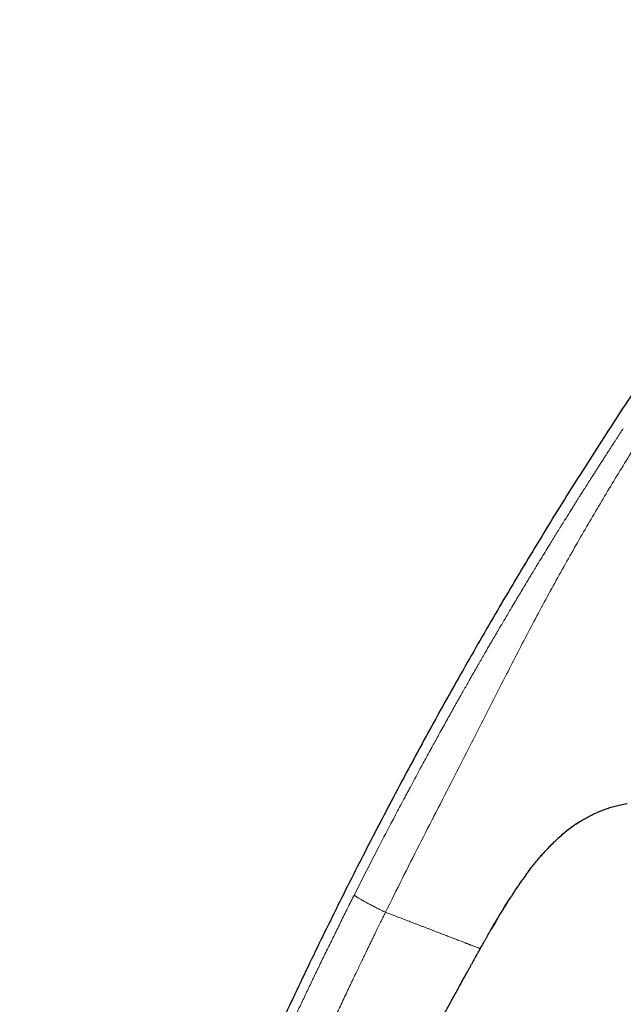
# Model space of a CAD drawing. Header units: millimetres. Extents: x 8 to 1110, y 12 to 672.
# Tile 3 of 58: x 127 to 161, y 617 to 672. Entities that reach past the tile are written whole.
import ezdxf

# ---------------------------------------------------------------- set-up
doc = ezdxf.new("R2010")
doc.units = ezdxf.units.MM

msp = doc.modelspace()

# ---------------------------------------------------------------- linework, layer by layer
at = {"color": 7, "linetype": 'Continuous', "lineweight": 30}
for p, q in [((158.376, 626.841), (158.393, 626.853)), ((156.505, 625.135), (156.57, 625.209)), ((153.109, 619.96), (153.109, 619.96))]:
    msp.add_line(p, q, dxfattribs=at)
for points, knots in [([(176.864, 671.597), (176.452, 671.09), (175.628, 670.075), (174.408, 668.543), (173.201, 667.006), (172.009, 665.462), (170.837, 663.921), (169.685, 662.383), (168.554, 660.849), (167.436, 659.309), (166.323, 657.753), (165.216, 656.179), (164.115, 654.589), (163.027, 652.993), (161.952, 651.391), (160.89, 649.783), (159.842, 648.168), (158.806, 646.548), (157.783, 644.921), (156.773, 643.288), (155.776, 641.649), (154.791, 640.004), (153.819, 638.352), (152.859, 636.695), (151.88, 634.976), (150.883, 633.195), (149.869, 631.351), (148.87, 629.499), (147.886, 627.64), (146.946, 625.831), (146.049, 624.074), (145.193, 622.369), (144.348, 620.657), (143.515, 618.94), (142.699, 617.227), (141.898, 615.518), (141.114, 613.813), (140.339, 612.103), (139.571, 610.376), (138.808, 608.63), (138.051, 606.867), (137.304, 605.098), (136.568, 603.324), (135.842, 601.543), (135.13, 599.756), (134.481, 598.092), (133.894, 596.552), (133.366, 595.138), (132.848, 593.72), (132.343, 592.298), (131.852, 590.881), (131.378, 589.468), (130.921, 588.059), (130.478, 586.647), (130.066, 585.28), (129.683, 583.961), (129.328, 582.689), (128.988, 581.414), (128.661, 580.135), (128.348, 578.854), (128.05, 577.568), (127.765, 576.28), (127.587, 575.418), (127.497, 574.987)], [0, 0, 0, 0, 0.017941, 0.035846, 0.053717, 0.071553, 0.089358, 0.106815, 0.124244, 0.141646, 0.159023, 0.176729, 0.194412, 0.212073, 0.229712, 0.247332, 0.264934, 0.282519, 0.300089, 0.317644, 0.335187, 0.352718, 0.370238, 0.38775, 0.405254, 0.424501, 0.443741, 0.462977, 0.48221, 0.501442, 0.518887, 0.536333, 0.553782, 0.571233, 0.58869, 0.605839, 0.622995, 0.640159, 0.65733, 0.674862, 0.692405, 0.709961, 0.72753, 0.745111, 0.762702, 0.7803, 0.7941, 0.807902, 0.821703, 0.835502, 0.849299, 0.862845, 0.876387, 0.889923, 0.903453, 0.91553, 0.927601, 0.93967, 0.951735, 0.9638, 0.975865, 0.987931, 1, 1, 1, 1]), ([(158.376, 626.841), (158.382, 626.845), (158.471, 626.909), (158.65, 627.023), (158.913, 627.183), (159.183, 627.331), (159.459, 627.468), (159.741, 627.592), (160.028, 627.704), (160.32, 627.802), (160.616, 627.888), (160.927, 627.962), (161.149, 628.008), (161.271, 628.025), (161.279, 628.026)], [0, 0, 0, 0, 0.0066999, 0.1040548, 0.2014265, 0.2987962, 0.3961643, 0.4935466, 0.590939, 0.6883286, 0.7857059, 0.8830641, 0.9920919, 1, 1, 1, 1]), ([(158.623, 627.004), (158.529, 626.943), (158.334, 626.816), (158.049, 626.606), (157.766, 626.38), (157.491, 626.143), (157.226, 625.897), (156.969, 625.641), (156.724, 625.383), (156.569, 625.208), (156.494, 625.122)], [0, 0, 0, 0, 0.117663, 0.244801, 0.371926, 0.499076, 0.626245, 0.753398, 0.880543, 1, 1, 1, 1]), ([(155.659, 624.08), (155.717, 624.158), (155.832, 624.312), (156.01, 624.541), (156.192, 624.768), (156.378, 624.991), (156.506, 625.137), (156.57, 625.209)], [0, 0, 0, 0, 0.199467, 0.399235, 0.599553, 0.800348, 1, 1, 1, 1]), ([(155.688, 624.119), (155.616, 624.021), (155.432, 623.771), (155.148, 623.359), (154.836, 622.888), (154.636, 622.569), (154.537, 622.411)], [0, 0, 0, 0, 0.177408, 0.452307, 0.727299, 1, 1, 1, 1]), ([(154.532, 622.403), (154.434, 622.243), (154.237, 621.923), (153.968, 621.468), (153.797, 621.172), (153.72, 621.039)], [0, 0, 0, 0, 0.354107, 0.711047, 1, 1, 1, 1]), ([(154.197, 621.853), (154.197, 621.854), (154.198, 621.854), (154.203, 621.863), (154.212, 621.878), (154.224, 621.898), (154.238, 621.922), (154.256, 621.952), (154.278, 621.989), (154.305, 622.033), (154.334, 622.08), (154.364, 622.129), (154.393, 622.178), (154.426, 622.232), (154.467, 622.298), (154.517, 622.379), (154.577, 622.474), (154.618, 622.541), (154.639, 622.574)], [0, 0, 0, 0, 0.09597, 0.191311, 0.28218, 0.347913, 0.410967, 0.471466, 0.529677, 0.586036, 0.641175, 0.682241, 0.723515, 0.765473, 0.808628, 0.868925, 0.933404, 1, 1, 1, 1]), ([(153.109, 619.96), (153.111, 619.963), (153.133, 620.003), (153.178, 620.083), (153.245, 620.202), (153.316, 620.329), (153.392, 620.464), (153.471, 620.603), (153.549, 620.74), (153.624, 620.871), (153.696, 620.996), (153.766, 621.118), (153.833, 621.235), (153.894, 621.341), (153.949, 621.434), (153.996, 621.515), (154.036, 621.583), (154.069, 621.64), (154.096, 621.686), (154.12, 621.727), (154.144, 621.767), (154.167, 621.805), (154.187, 621.839), (154.204, 621.868), (154.218, 621.89), (154.228, 621.907), (154.234, 621.917), (154.237, 621.922), (154.238, 621.923), (154.238, 621.923)], [0, 0, 0, 0, 0.003641, 0.043658, 0.087241, 0.133364, 0.183314, 0.234317, 0.28575, 0.332327, 0.378217, 0.422949, 0.466104, 0.507358, 0.540162, 0.571553, 0.601716, 0.623763, 0.645581, 0.667486, 0.689776, 0.720498, 0.752741, 0.78675, 0.827247, 0.870114, 0.91524, 0.962431, 1, 1, 1, 1]), ([(154.199, 621.856), (154.199, 621.856), (154.198, 621.855), (154.2, 621.858), (154.205, 621.867), (154.214, 621.882), (154.227, 621.902), (154.24, 621.925), (154.252, 621.945), (154.257, 621.954)], [0, 0, 0, 0, 0.008238, 0.219455, 0.422042, 0.615118, 0.754768, 0.888693, 1, 1, 1, 1]), ([(140.082, 593.092), (140.1, 593.136), (140.134, 593.219), (140.185, 593.341), (140.303, 593.626), (140.444, 593.963), (140.586, 594.301), (140.643, 594.439), (140.666, 594.491), (140.674, 594.51), (140.682, 594.529), (140.688, 594.546), (140.704, 594.582), (140.729, 594.642), (140.768, 594.734), (140.813, 594.84), (140.863, 594.96), (140.92, 595.093), (140.982, 595.241), (141.051, 595.402), (141.125, 595.577), (141.206, 595.766), (141.292, 595.968), (141.384, 596.181), (141.481, 596.407), (141.584, 596.646), (141.689, 596.889), (141.764, 597.062), (141.804, 597.155), (141.813, 597.175), (141.819, 597.19), (141.826, 597.205), (141.833, 597.22), (141.862, 597.287), (141.911, 597.401), (141.983, 597.565), (142.06, 597.742), (142.145, 597.937), (142.24, 598.152), (142.339, 598.377), (142.442, 598.612), (142.551, 598.857), (142.65, 599.081), (142.74, 599.282), (142.815, 599.452), (142.876, 599.588), (142.912, 599.668), (142.925, 599.698), (142.929, 599.707), (142.934, 599.717), (142.938, 599.726), (142.942, 599.735), (142.952, 599.758), (142.97, 599.797), (142.996, 599.856), (143.028, 599.926), (143.064, 600.007), (143.108, 600.106), (143.162, 600.224), (143.224, 600.364), (143.294, 600.519), (143.371, 600.689), (143.455, 600.874), (143.547, 601.075), (143.642, 601.285), (143.741, 601.503), (143.844, 601.728), (143.953, 601.965), (144.068, 602.215), (144.19, 602.479), (144.315, 602.75), (144.445, 603.028), (144.578, 603.314), (144.716, 603.611), (144.861, 603.92), (145.012, 604.24), (145.165, 604.565), (145.321, 604.894), (145.48, 605.227), (145.644, 605.57), (145.813, 605.923), (145.988, 606.286), (146.168, 606.66), (146.354, 607.043), (146.546, 607.436), (146.744, 607.839), (146.911, 608.18), (147.048, 608.456), (147.151, 608.665), (147.256, 608.877), (147.362, 609.09), (147.47, 609.306), (147.579, 609.524), (147.689, 609.745), (147.847, 610.059), (148.05, 610.461), (148.296, 610.946), (148.536, 611.418), (148.771, 611.877), (149, 612.323), (149.22, 612.748), (149.431, 613.153), (149.631, 613.537), (149.827, 613.911), (150.018, 614.273), (150.203, 614.624), (150.383, 614.963), (150.557, 615.291), (150.726, 615.608), (150.89, 615.914), (151.047, 616.207), (151.198, 616.487), (151.343, 616.754), (151.482, 617.011), (151.622, 617.268), (151.763, 617.526), (151.903, 617.783), (152.036, 618.026), (152.161, 618.254), (152.278, 618.467), (152.387, 618.664), (152.488, 618.847), (152.582, 619.015), (152.666, 619.166), (152.74, 619.3), (152.806, 619.418), (152.865, 619.525), (152.919, 619.62), (152.963, 619.701), (153.001, 619.767), (153.031, 619.821), (153.056, 619.867), (153.078, 619.905), (153.095, 619.935), (153.104, 619.952), (153.109, 619.96)], [0, 0, 0, 0, 0.004785, 0.009064, 0.013211, 0.035781, 0.045711, 0.050081, 0.050768, 0.051454, 0.052141, 0.052827, 0.053233, 0.05607, 0.059412, 0.063259, 0.067611, 0.072468, 0.077829, 0.083696, 0.090068, 0.096944, 0.104326, 0.112067, 0.120295, 0.12901, 0.138213, 0.146852, 0.14789, 0.148439, 0.148991, 0.149545, 0.150102, 0.150662, 0.156834, 0.162613, 0.168646, 0.176157, 0.184028, 0.192258, 0.200847, 0.209795, 0.219101, 0.22544, 0.231936, 0.237781, 0.240392, 0.240735, 0.241079, 0.241424, 0.241768, 0.242113, 0.242459, 0.24424, 0.246415, 0.248985, 0.251949, 0.255308, 0.259858, 0.264976, 0.270662, 0.276916, 0.283738, 0.291128, 0.299085, 0.306878, 0.315148, 0.323895, 0.33312, 0.342821, 0.353, 0.363115, 0.373661, 0.384637, 0.396045, 0.407883, 0.420153, 0.432115, 0.444461, 0.45719, 0.470302, 0.483797, 0.497675, 0.511936, 0.52658, 0.541608, 0.557018, 0.564725, 0.572526, 0.580418, 0.588403, 0.59648, 0.60465, 0.612912, 0.621266, 0.639932, 0.658127, 0.675852, 0.693106, 0.709889, 0.726202, 0.741152, 0.755683, 0.769796, 0.783491, 0.796768, 0.809626, 0.822065, 0.834087, 0.84569, 0.856874, 0.867452, 0.877626, 0.887397, 0.896764, 0.907098, 0.916893, 0.926147, 0.934861, 0.943034, 0.950536, 0.957517, 0.963976, 0.969915, 0.974861, 0.979377, 0.983462, 0.987117, 0.990341, 0.992698, 0.994757, 0.996516, 0.997976, 0.999138, 1, 1, 1, 1])]:
    msp.add_open_spline(points, degree=3, knots=knots, dxfattribs=at)
at = {"color": 8, "linetype": 'Continuous', "lineweight": 0}
for points, knots in [([(161.062, 648.88), (160.999, 648.783), (160.875, 648.593), (160.692, 648.313), (160.517, 648.043), (160.35, 647.785), (160.19, 647.538), (160.041, 647.306), (159.901, 647.088), (159.77, 646.885), (159.646, 646.692), (159.529, 646.508), (159.414, 646.328), (159.302, 646.153), (159.194, 645.983), (159.094, 645.825), (159.001, 645.68), (158.917, 645.547), (158.84, 645.426), (158.772, 645.317), (158.721, 645.237), (158.684, 645.179), (158.652, 645.129), (158.614, 645.067), (158.568, 644.995), (158.522, 644.922), (158.454, 644.813), (158.361, 644.667), (158.237, 644.469), (158.101, 644.252), (157.952, 644.014), (157.795, 643.761), (157.628, 643.493), (157.451, 643.209), (157.269, 642.914), (157.081, 642.61), (156.875, 642.274), (156.649, 641.906), (156.404, 641.504), (156.209, 641.183), (156.068, 640.95), (155.992, 640.825), (155.925, 640.714), (155.866, 640.616), (155.806, 640.517), (155.745, 640.416), (155.639, 640.24), (155.486, 639.985), (155.283, 639.647), (155.075, 639.297), (154.851, 638.92), (154.61, 638.514), (154.365, 638.098), (154.19, 637.8), (154.092, 637.633), (154.063, 637.583), (154.037, 637.539), (154.011, 637.494), (153.956, 637.401), (153.871, 637.254), (153.753, 637.052), (153.628, 636.838), (153.498, 636.613), (153.353, 636.362), (153.193, 636.086), (153.019, 635.783), (152.836, 635.464), (152.645, 635.13), (152.464, 634.813), (152.295, 634.516), (152.139, 634.241), (152.028, 634.045), (151.966, 633.934), (151.953, 633.911), (151.941, 633.891), (151.93, 633.871), (151.919, 633.851), (151.894, 633.806), (151.84, 633.71), (151.728, 633.512), (151.57, 633.23), (151.377, 632.886), (151.178, 632.527), (150.971, 632.155), (150.773, 631.797), (150.585, 631.455), (150.463, 631.233), (150.393, 631.105), (150.376, 631.076), (150.36, 631.046), (150.344, 631.017), (150.328, 630.988), (150.312, 630.958), (150.272, 630.885), (150.118, 630.604), (149.759, 629.943), (149.414, 629.303), (149.168, 628.845), (149.111, 628.737), (149.049, 628.622), (148.987, 628.504), (148.862, 628.271), (148.613, 627.802), (148.125, 626.877), (147.492, 625.664), (146.781, 624.281), (146.331, 623.392), (146.106, 622.947)], [0, 0, 0, 0, 0.0115951, 0.022749, 0.0334619, 0.0437337, 0.0535646, 0.0629547, 0.0714045, 0.0794625, 0.0871288, 0.0944033, 0.1012862, 0.1085056, 0.1152371, 0.1214808, 0.1272368, 0.132505, 0.1372856, 0.1415784, 0.1453835, 0.14683, 0.1484906, 0.1512905, 0.1541337, 0.1570204, 0.1599505, 0.1670291, 0.1743489, 0.1833776, 0.1927483, 0.202461, 0.2132469, 0.2244254, 0.2359964, 0.2479599, 0.260316, 0.2755037, 0.2912452, 0.3075406, 0.3131525, 0.3184786, 0.3222633, 0.3260943, 0.3299718, 0.3338956, 0.3378659, 0.3505718, 0.3637308, 0.3773428, 0.391408, 0.407699, 0.4245587, 0.4398658, 0.4422989, 0.4439722, 0.4456721, 0.4473987, 0.449152, 0.456541, 0.4643689, 0.4726359, 0.4813419, 0.4904869, 0.501591, 0.5132805, 0.5255553, 0.5384156, 0.5518613, 0.5620936, 0.5726408, 0.5835028, 0.5846792, 0.5854347, 0.5861924, 0.5869523, 0.5877144, 0.5884788, 0.5921126, 0.5987251, 0.6113398, 0.6244943, 0.6381887, 0.6524229, 0.667197, 0.6791573, 0.6914494, 0.6926095, 0.6937245, 0.6948395, 0.6959545, 0.6970694, 0.6981842, 0.6992991, 0.7054297, 0.7302961, 0.7746414, 0.778178, 0.7823397, 0.7867966, 0.7912533, 0.7957101, 0.8132182, 0.8444813, 0.9003061, 0.9501508, 1, 1, 1, 1]), ([(147.839, 621.982), (148.148, 622.604), (148.766, 623.847), (149.706, 625.704), (150.652, 627.554), (151.534, 629.268), (152.349, 630.85), (153.091, 632.303), (153.83, 633.761), (154.533, 635.145), (155.205, 636.455), (155.848, 637.687), (156.5, 638.913), (157.163, 640.131), (157.838, 641.344), (158.511, 642.531), (159.182, 643.691), (159.851, 644.825), (160.53, 645.955), (161.218, 647.082), (161.686, 647.83), (161.92, 648.205)], [0, 0, 0, 0, 0.069893, 0.139698, 0.209425, 0.2791, 0.333864, 0.388697, 0.443625, 0.498626, 0.545327, 0.59202, 0.638662, 0.685257, 0.731879, 0.7786, 0.82275, 0.866968, 0.911231, 0.955561, 1, 1, 1, 1]), ([(127.497, 574.987), (127.498, 574.988), (127.499, 574.99), (127.505, 575.006), (127.514, 575.031), (127.528, 575.066), (127.544, 575.108), (127.561, 575.155), (127.575, 575.192), (127.584, 575.214), (127.586, 575.221), (127.589, 575.228), (127.592, 575.235), (127.594, 575.242), (127.603, 575.266), (127.619, 575.307), (127.643, 575.371), (127.669, 575.441), (127.696, 575.516), (127.725, 575.597), (127.755, 575.679), (127.784, 575.763), (127.813, 575.847), (127.847, 575.944), (127.873, 576.022), (127.89, 576.074), (127.895, 576.089), (127.9, 576.103), (127.905, 576.118), (127.91, 576.132), (127.914, 576.147), (127.932, 576.2), (127.962, 576.293), (128.008, 576.435), (128.055, 576.584), (128.105, 576.742), (128.156, 576.907), (128.209, 577.079), (128.263, 577.26), (128.32, 577.448), (128.378, 577.644), (128.437, 577.848), (128.499, 578.059), (128.559, 578.267), (128.617, 578.471), (128.674, 578.672), (128.733, 578.882), (128.792, 579.092), (128.85, 579.302), (128.894, 579.458), (128.923, 579.565), (128.939, 579.621), (128.955, 579.678), (128.971, 579.735), (128.987, 579.793), (129.022, 579.922), (129.079, 580.127), (129.158, 580.414), (129.242, 580.716), (129.33, 581.032), (129.404, 581.299), (129.461, 581.503), (129.497, 581.634), (129.531, 581.754), (129.563, 581.869), (129.607, 582.026), (129.664, 582.226), (129.742, 582.502), (129.833, 582.82), (129.936, 583.182), (130.046, 583.559), (130.16, 583.952), (130.28, 584.36), (130.369, 584.659), (130.424, 584.844), (130.444, 584.909), (130.464, 584.975), (130.483, 585.041), (130.503, 585.105), (130.519, 585.16), (130.552, 585.268), (130.6, 585.427), (130.668, 585.65), (130.734, 585.868), (130.802, 586.09), (130.872, 586.313), (130.944, 586.547), (131.02, 586.79), (131.1, 587.043), (131.183, 587.307), (131.271, 587.58), (131.358, 587.851), (131.444, 588.119), (131.509, 588.317), (131.553, 588.453), (131.576, 588.524), (131.6, 588.595), (131.623, 588.665), (131.642, 588.726), (131.698, 588.895), (131.793, 589.18), (131.93, 589.592), (132.074, 590.018), (132.223, 590.458), (132.379, 590.912), (132.541, 591.379), (132.709, 591.86), (132.877, 592.333), (133.043, 592.799), (133.207, 593.256), (133.376, 593.723), (133.543, 594.181), (133.708, 594.628), (133.864, 595.047), (133.988, 595.381), (134.069, 595.595), (134.101, 595.682), (134.113, 595.714), (134.117, 595.725), (134.121, 595.735), (134.125, 595.745), (134.129, 595.755), (134.136, 595.775), (134.149, 595.809), (134.169, 595.861), (134.193, 595.925), (134.222, 596.004), (134.258, 596.098), (134.301, 596.21), (134.348, 596.336), (134.402, 596.477), (134.461, 596.631), (134.524, 596.797), (134.591, 596.972), (134.662, 597.157), (134.738, 597.355), (134.819, 597.565), (134.905, 597.788), (134.997, 598.023), (135.093, 598.27), (135.195, 598.53), (135.302, 598.803), (135.414, 599.088), (135.531, 599.385), (135.654, 599.695), (135.785, 600.023), (135.923, 600.369), (136.069, 600.733), (136.222, 601.111), (136.38, 601.503), (136.545, 601.908), (136.666, 602.203), (136.741, 602.386), (136.767, 602.45), (136.794, 602.515), (136.821, 602.58), (136.846, 602.642), (136.868, 602.695), (136.907, 602.79), (136.986, 602.981), (137.146, 603.367), (137.433, 604.058), (137.85, 605.054), (138.363, 606.265), (138.884, 607.479), (139.3, 608.436), (139.543, 608.99), (139.631, 609.191), (139.655, 609.246), (139.679, 609.301), (139.703, 609.357), (139.728, 609.412), (139.752, 609.467), (139.856, 609.702), (140.041, 610.121), (140.31, 610.727), (140.586, 611.345), (140.87, 611.975), (141.161, 612.618), (141.453, 613.259), (141.747, 613.899), (142.042, 614.538), (142.343, 615.187), (142.652, 615.846), (142.967, 616.516), (143.29, 617.196), (143.619, 617.886), (143.956, 618.587), (144.3, 619.298), (144.65, 620.015), (145.005, 620.738), (145.365, 621.466), (145.732, 622.204), (145.981, 622.698), (146.106, 622.947)], [0, 0, 0, 0, 0.00881, 0.017606, 0.026394, 0.035177, 0.042905, 0.050636, 0.057443, 0.058334, 0.059226, 0.060118, 0.06101, 0.061903, 0.062795, 0.069461, 0.075952, 0.082269, 0.088415, 0.094393, 0.100207, 0.105189, 0.110048, 0.114788, 0.120866, 0.121535, 0.122203, 0.122868, 0.12353, 0.12419, 0.124848, 0.125503, 0.131169, 0.136731, 0.142195, 0.147568, 0.15286, 0.158077, 0.163228, 0.168323, 0.17337, 0.17838, 0.183361, 0.188323, 0.192495, 0.196734, 0.201049, 0.205447, 0.209391, 0.213409, 0.214474, 0.215544, 0.21662, 0.217702, 0.218789, 0.219882, 0.224965, 0.230252, 0.235751, 0.241464, 0.247397, 0.250078, 0.252409, 0.254423, 0.256473, 0.25856, 0.262765, 0.267113, 0.273221, 0.279592, 0.286226, 0.293126, 0.300291, 0.307724, 0.308866, 0.310014, 0.311168, 0.312328, 0.313495, 0.31452, 0.315209, 0.319165, 0.322932, 0.32692, 0.330668, 0.334593, 0.338694, 0.342972, 0.347427, 0.352059, 0.356867, 0.361852, 0.366386, 0.371056, 0.372302, 0.373557, 0.374822, 0.376096, 0.377243, 0.378026, 0.385062, 0.392348, 0.399883, 0.407669, 0.415705, 0.42399, 0.432526, 0.441312, 0.44925, 0.457381, 0.465707, 0.474225, 0.481881, 0.489687, 0.49668, 0.499793, 0.50117, 0.501351, 0.501532, 0.501712, 0.501893, 0.502074, 0.502255, 0.502983, 0.503915, 0.505052, 0.506394, 0.508139, 0.510142, 0.512401, 0.514917, 0.51769, 0.520719, 0.52381, 0.52713, 0.530678, 0.534453, 0.538457, 0.54268, 0.547129, 0.551806, 0.556709, 0.561839, 0.567196, 0.57278, 0.578591, 0.584921, 0.5915, 0.598327, 0.605402, 0.612726, 0.620298, 0.621459, 0.622626, 0.623799, 0.624977, 0.62616, 0.627184, 0.627821, 0.631328, 0.637598, 0.648815, 0.668913, 0.691857, 0.714914, 0.735297, 0.744293, 0.745304, 0.746315, 0.747326, 0.748338, 0.749349, 0.750361, 0.751373, 0.762249, 0.773358, 0.784702, 0.796279, 0.808089, 0.820134, 0.831704, 0.843483, 0.855468, 0.867662, 0.880063, 0.892672, 0.905489, 0.918513, 0.931746, 0.945186, 0.958588, 0.972191, 0.985995, 1, 1, 1, 1]), ([(146.106, 622.947), (146.107, 622.944), (146.11, 622.938), (146.117, 622.927), (146.132, 622.913), (146.155, 622.894), (146.188, 622.87), (146.23, 622.841), (146.281, 622.808), (146.341, 622.771), (146.409, 622.73), (146.485, 622.685), (146.567, 622.638), (146.654, 622.589), (146.747, 622.538), (146.844, 622.485), (146.944, 622.432), (147.047, 622.377), (147.151, 622.323), (147.255, 622.269), (147.358, 622.217), (147.459, 622.167), (147.573, 622.11), (147.7, 622.048), (147.792, 622.004), (147.839, 621.982)], [0, 0, 0, 0, 0.035293, 0.071377, 0.108823, 0.147957, 0.188872, 0.231438, 0.275339, 0.320135, 0.365344, 0.410529, 0.45539, 0.499841, 0.544048, 0.588195, 0.632257, 0.676054, 0.719324, 0.761807, 0.803313, 0.843783, 0.883323, 0.941542, 1, 1, 1, 1]), ([(147.84, 621.981), (147.825, 621.952), (147.794, 621.89), (147.745, 621.791), (147.69, 621.68), (147.63, 621.558), (147.564, 621.423), (147.493, 621.28), (147.419, 621.129), (147.341, 620.97), (147.258, 620.8), (147.17, 620.62), (147.073, 620.421), (146.967, 620.202), (146.851, 619.963), (146.729, 619.711), (146.601, 619.446), (146.467, 619.168), (146.327, 618.876), (146.176, 618.56), (146.014, 618.219), (145.84, 617.853), (145.659, 617.47), (145.471, 617.071), (145.32, 616.75), (145.211, 616.517), (145.149, 616.382), (145.09, 616.257), (145.033, 616.134), (144.975, 616.009), (144.915, 615.882), (144.855, 615.752), (144.771, 615.569), (144.661, 615.331), (144.524, 615.036), (144.38, 614.722), (144.227, 614.389), (144.066, 614.036), (143.9, 613.671), (143.729, 613.295), (143.55, 612.897), (143.362, 612.478), (143.165, 612.038), (142.962, 611.584), (142.755, 611.116), (142.542, 610.633), (142.333, 610.157), (142.128, 609.689), (141.928, 609.229), (141.781, 608.889), (141.689, 608.676), (141.657, 608.602), (141.631, 608.541), (141.608, 608.489), (141.586, 608.437), (141.564, 608.386), (141.509, 608.257), (141.274, 607.71), (140.865, 606.749), (140.347, 605.517), (139.865, 604.358), (139.418, 603.269), (139.116, 602.524), (138.953, 602.12), (138.927, 602.056), (138.901, 601.993), (138.875, 601.929), (138.85, 601.865), (138.821, 601.793), (138.737, 601.584), (138.606, 601.259), (138.435, 600.828), (138.265, 600.401), (138.091, 599.96), (137.914, 599.508), (137.744, 599.074), (137.583, 598.658), (137.429, 598.26), (137.281, 597.876), (137.14, 597.506), (137.004, 597.149), (136.875, 596.807), (136.75, 596.476), (136.63, 596.156), (136.515, 595.847), (136.417, 595.584), (136.336, 595.365), (136.272, 595.192), (136.229, 595.075), (136.206, 595.013), (136.2, 594.997), (136.194, 594.98), (136.188, 594.963), (136.182, 594.947), (136.176, 594.93), (136.096, 594.712), (135.944, 594.296), (135.724, 593.686), (135.51, 593.088), (135.304, 592.503), (135.104, 591.93), (134.91, 591.37), (134.723, 590.823), (134.55, 590.309), (134.389, 589.828), (134.241, 589.38), (134.098, 588.941), (133.993, 588.617), (133.924, 588.404), (133.891, 588.299), (133.857, 588.194), (133.824, 588.09), (133.79, 587.981), (133.751, 587.86), (133.684, 587.647), (133.591, 587.35), (133.47, 586.961), (133.349, 586.565), (133.226, 586.162), (133.109, 585.772), (132.998, 585.396), (132.904, 585.072), (132.825, 584.799), (132.76, 584.573), (132.696, 584.346), (132.631, 584.114), (132.565, 583.875), (132.486, 583.588), (132.394, 583.252), (132.291, 582.864), (132.185, 582.464), (132.099, 582.132), (132.031, 581.869), (131.983, 581.678), (131.934, 581.485), (131.885, 581.291), (131.835, 581.093), (131.786, 580.894), (131.722, 580.639), (131.647, 580.331), (131.559, 579.973), (131.484, 579.659), (131.419, 579.39), (131.367, 579.172), (131.332, 579.023), (131.313, 578.941), (131.307, 578.915), (131.301, 578.89), (131.295, 578.865), (131.289, 578.839), (131.268, 578.751), (131.233, 578.603), (131.186, 578.402), (131.14, 578.212), (131.097, 578.034), (131.055, 577.867), (131.02, 577.726), (130.989, 577.605), (130.962, 577.502), (130.936, 577.401), (130.909, 577.3), (130.882, 577.201), (130.855, 577.103), (130.815, 576.958), (130.761, 576.768), (130.692, 576.537), (130.622, 576.309), (130.55, 576.086), (130.478, 575.868), (130.408, 575.668), (130.342, 575.483), (130.279, 575.315), (130.215, 575.151), (130.154, 575), (130.096, 574.86), (130.042, 574.736), (130.005, 574.655), (129.984, 574.61), (129.978, 574.596), (129.971, 574.582), (129.965, 574.568), (129.958, 574.555), (129.937, 574.511), (129.902, 574.438), (129.852, 574.339), (129.8, 574.241), (129.75, 574.15), (129.7, 574.065), (129.654, 573.99), (129.623, 573.94), (129.605, 573.913), (129.601, 573.906), (129.596, 573.899), (129.591, 573.891), (129.586, 573.884), (129.581, 573.877), (129.565, 573.852), (129.538, 573.812), (129.501, 573.761), (129.469, 573.716), (129.439, 573.676), (129.412, 573.64), (129.387, 573.609), (129.366, 573.583), (129.348, 573.561), (129.333, 573.542), (129.319, 573.526), (129.307, 573.512), (129.296, 573.499), (129.288, 573.489), (129.282, 573.482), (129.279, 573.478), (129.277, 573.477), (129.277, 573.476), (129.277, 573.476), (129.277, 573.476), (129.277, 573.476), (129.277, 573.476), (129.277, 573.476), (129.257, 573.452), (129.219, 573.409), (129.17, 573.353), (129.128, 573.306), (129.093, 573.268), (129.064, 573.238), (129.043, 573.216), (129.034, 573.207), (129.03, 573.202)], [0, 0, 0, 0, 0.001621, 0.003461, 0.005519, 0.007795, 0.010289, 0.013002, 0.015759, 0.01871, 0.021855, 0.025194, 0.028726, 0.032903, 0.037321, 0.041981, 0.046882, 0.052025, 0.057409, 0.063035, 0.069501, 0.076259, 0.083308, 0.090648, 0.098279, 0.101018, 0.103482, 0.10569, 0.107942, 0.110238, 0.112578, 0.114962, 0.11739, 0.12262, 0.128042, 0.133656, 0.139884, 0.146333, 0.153001, 0.15989, 0.166999, 0.17478, 0.182809, 0.191087, 0.199614, 0.20839, 0.217416, 0.225566, 0.23391, 0.242446, 0.244077, 0.245526, 0.246463, 0.2474, 0.248337, 0.249273, 0.250209, 0.255352, 0.278959, 0.302373, 0.322086, 0.341666, 0.361119, 0.362265, 0.363411, 0.364557, 0.365702, 0.366847, 0.367994, 0.369568, 0.378087, 0.385495, 0.392715, 0.401066, 0.40915, 0.416968, 0.424326, 0.431431, 0.438282, 0.444881, 0.451227, 0.457323, 0.463168, 0.46891, 0.47439, 0.479608, 0.482909, 0.486096, 0.488806, 0.489105, 0.489403, 0.489699, 0.489995, 0.490289, 0.490582, 0.490874, 0.501897, 0.512692, 0.523262, 0.533602, 0.54371, 0.553582, 0.563214, 0.572606, 0.580669, 0.588542, 0.596225, 0.603718, 0.605573, 0.607415, 0.609246, 0.611065, 0.612872, 0.614953, 0.617411, 0.624051, 0.630514, 0.63777, 0.64479, 0.651575, 0.658126, 0.664442, 0.668451, 0.672361, 0.676202, 0.680269, 0.684425, 0.68867, 0.695206, 0.701946, 0.708893, 0.71605, 0.719334, 0.722662, 0.726035, 0.729453, 0.732918, 0.736427, 0.739979, 0.746408, 0.752809, 0.759172, 0.763346, 0.767498, 0.771132, 0.771607, 0.772081, 0.772555, 0.773029, 0.773502, 0.773975, 0.777988, 0.781822, 0.785478, 0.788958, 0.792266, 0.795419, 0.797533, 0.799651, 0.801772, 0.803899, 0.806029, 0.808165, 0.810307, 0.815595, 0.820996, 0.826512, 0.832145, 0.837897, 0.843768, 0.848792, 0.853899, 0.859089, 0.864359, 0.869062, 0.873822, 0.878062, 0.878621, 0.879181, 0.879741, 0.880303, 0.880865, 0.881428, 0.885707, 0.890157, 0.89478, 0.899579, 0.903951, 0.908465, 0.912555, 0.913021, 0.913489, 0.913958, 0.914428, 0.9149, 0.915373, 0.915848, 0.919752, 0.923425, 0.926865, 0.930069, 0.933036, 0.935765, 0.938253, 0.940232, 0.942025, 0.943632, 0.945051, 0.946418, 0.947548, 0.948347, 0.948641, 0.948758, 0.948808, 0.948829, 0.948839, 0.948843, 0.948845, 0.948846, 0.948846, 0.956644, 0.96433, 0.971898, 0.979344, 0.986662, 0.993724, 1, 1, 1, 1]), ([(153.109, 619.96), (153.107, 619.961), (153.103, 619.962), (153.085, 619.97), (153.057, 619.981), (153.017, 619.998), (152.964, 620.018), (152.903, 620.042), (152.839, 620.066), (152.774, 620.091), (152.699, 620.119), (152.63, 620.145), (152.573, 620.166), (152.533, 620.182), (152.491, 620.198), (152.446, 620.215), (152.399, 620.233), (152.349, 620.252), (152.296, 620.272), (152.229, 620.298), (152.145, 620.33), (152.04, 620.37), (151.924, 620.414), (151.797, 620.462), (151.658, 620.515), (151.513, 620.571), (151.368, 620.626), (151.226, 620.681), (151.082, 620.737), (150.958, 620.784), (150.857, 620.823), (150.78, 620.853), (150.703, 620.883), (150.626, 620.913), (150.549, 620.942), (150.443, 620.983), (150.307, 621.035), (150.138, 621.1), (149.967, 621.166), (149.796, 621.232), (149.624, 621.298), (149.453, 621.363), (149.252, 621.44), (149.016, 621.531), (148.739, 621.636), (148.45, 621.747), (148.15, 621.862), (147.944, 621.941), (147.84, 621.981)], [0, 0, 0, 0, 0.045237, 0.090427, 0.135554, 0.180608, 0.225581, 0.270053, 0.299884, 0.330368, 0.361512, 0.393325, 0.406008, 0.418792, 0.431677, 0.44466, 0.457742, 0.470922, 0.484199, 0.497574, 0.518906, 0.54073, 0.563054, 0.58589, 0.609232, 0.633067, 0.653336, 0.672919, 0.691818, 0.710034, 0.719306, 0.728394, 0.737298, 0.746019, 0.754559, 0.762919, 0.780531, 0.797766, 0.814626, 0.831111, 0.847218, 0.862946, 0.878289, 0.901577, 0.925403, 0.949755, 0.97462, 1, 1, 1, 1])]:
    msp.add_open_spline(points, degree=3, knots=knots, dxfattribs=at)

doc.saveas('drawing.dxf')
